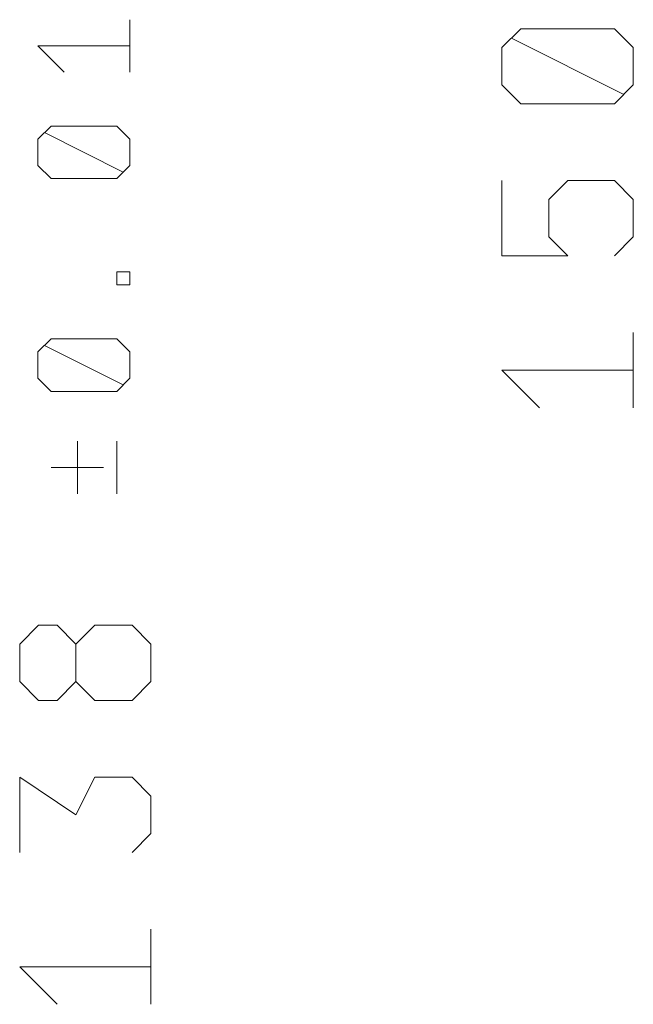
# Model space of a CAD drawing. Extents: x 0 to 420, y 0 to 297.
# Tile 7 of 10: x 222 to 238, y 102 to 126. Entities that reach past the tile are written whole.
import ezdxf

# ---------------------------------------------------------------- set-up
doc = ezdxf.new("R2010")
doc.units = 0

msp = doc.modelspace()

# ---------------------------------------------------------------- linework, layer by layer
at = {"color": 7, "lineweight": 13}
for points in [[(224.977, 126.085), (224.977, 124.778)], [(223.344, 124.778), (222.69, 125.432), (223.834, 125.432), (224.977, 125.432)], [(237.269, 124.227), (234.469, 125.627)], [(224.814, 122.296), (222.854, 123.275)], [(234.235, 122.081), (234.235, 120.214), (235.869, 120.214), (235.402, 120.681), (235.402, 121.614), (235.869, 122.081), (237.035, 122.081), (237.502, 121.614), (237.502, 120.681), (237.035, 120.214)], [(237.502, 118.301), (237.502, 116.434)], [(224.814, 117.003), (222.854, 117.983)], [(235.169, 116.434), (234.235, 117.367), (235.869, 117.367), (237.502, 117.367)], [(223.67, 115.599), (223.67, 114.292)], [(224.65, 114.292), (224.65, 115.599)], [(224.324, 114.945), (223.017, 114.945)], [(223.635, 110.554), (223.635, 109.621), (224.102, 109.154), (225.035, 109.154), (225.502, 109.621), (225.502, 110.554), (225.035, 111.021), (224.102, 111.021), (223.635, 110.554), (223.169, 111.021), (222.702, 111.021), (222.235, 110.554), (222.235, 109.621), (222.702, 109.154), (223.169, 109.154), (223.635, 109.621)], [(222.235, 105.374), (222.235, 107.241), (223.635, 106.307), (224.102, 107.241), (225.035, 107.241), (225.502, 106.774), (225.502, 105.841), (225.035, 105.374)], [(225.502, 103.461), (225.502, 101.594)], [(223.169, 101.594), (222.235, 102.527), (223.869, 102.527), (225.502, 102.527)]]:
    msp.add_lwpolyline(points, dxfattribs=at)
for points in [[(234.235, 125.394), (234.235, 124.461), (234.702, 123.994), (237.035, 123.994), (237.502, 124.461), (237.502, 125.394), (237.035, 125.861), (234.702, 125.861)], [(222.69, 123.112), (222.69, 122.459), (223.017, 122.132), (224.65, 122.132), (224.977, 122.459), (224.977, 123.112), (224.65, 123.439), (223.017, 123.439)], [(224.977, 119.813), (224.977, 119.486), (224.65, 119.486), (224.65, 119.813)], [(222.69, 117.82), (222.69, 117.167), (223.017, 116.84), (224.65, 116.84), (224.977, 117.167), (224.977, 117.82), (224.65, 118.147), (223.017, 118.147)]]:
    msp.add_lwpolyline(points, close=True, dxfattribs=at)

doc.saveas('drawing.dxf')
